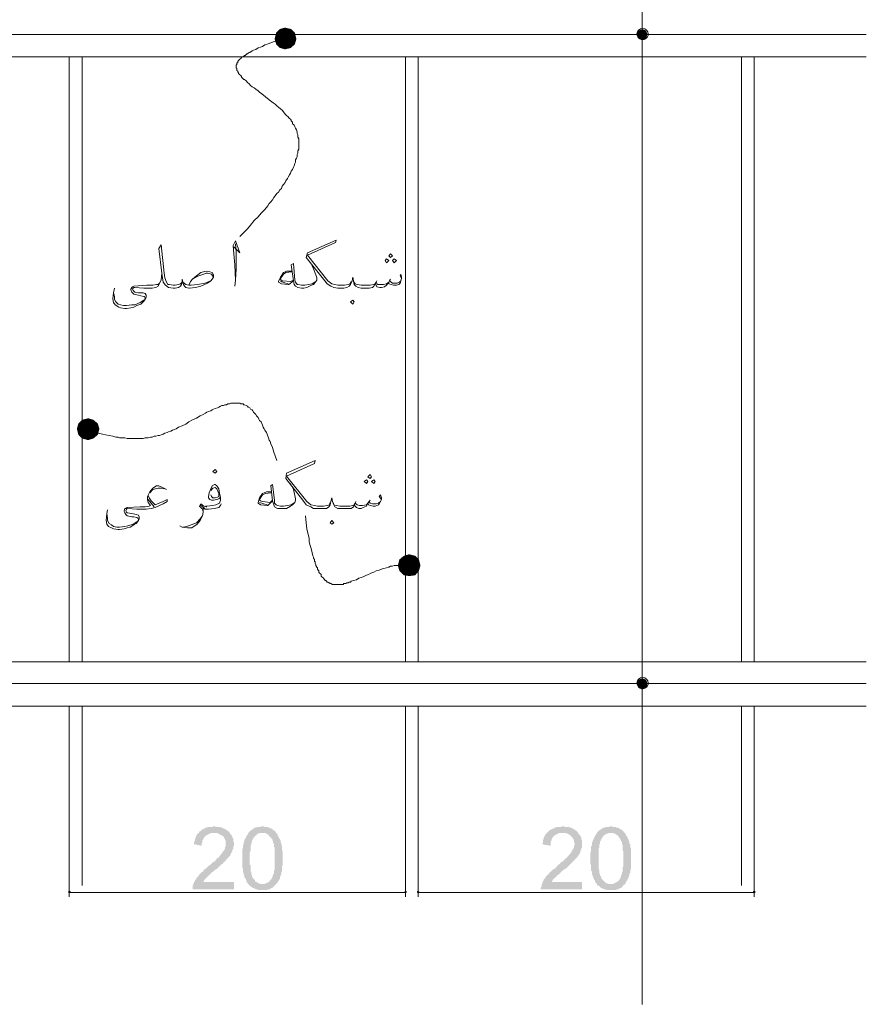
# Model space of a CAD drawing. Header units: metres. Extents: x 5.7 to 89.8, y 4 to 63.5.
# Tile 18 of 23: x 61.5 to 72.3, y 15.1 to 27.7. Entities that reach past the tile are written whole.
import ezdxf

# ---------------------------------------------------------------- set-up
doc = ezdxf.new("R2010")
doc.units = ezdxf.units.M
doc.header["$MEASUREMENT"] = 0
for name, color, linetype in [('PDF9_beam-A', 7, 'Continuous'), ('PDF9_beem', 7, 'Continuous'), ('PDF9_dim', 7, 'Continuous'), ('PDF9_textt', 7, 'Continuous')]:
    doc.layers.add(name, color=color, linetype=linetype)

msp = doc.modelspace()

# ---------------------------------------------------------------- hatches: boundary and pattern name
at = {"layer": 'PDF9_dim', "transparency": 33554559}
for points in [[(64.214, 16.697), (64.214, 16.601), (63.685, 16.601), (63.685, 16.611), (63.685, 16.62), (63.685, 16.64), (63.685, 16.649), (63.694, 16.659), (63.694, 16.668), (63.694, 16.668), (63.694, 16.678), (63.704, 16.688), (63.704, 16.697), (63.714, 16.707), (63.714, 16.717), (63.723, 16.726), (63.733, 16.736), (63.733, 16.745), (63.742, 16.755), (63.752, 16.765), (63.762, 16.774), (63.762, 16.774), (63.762, 16.784), (63.771, 16.794), (63.781, 16.794), (63.781, 16.803), (63.791, 16.813), (63.8, 16.822), (63.81, 16.822), (63.82, 16.832), (63.82, 16.842), (63.829, 16.851), (63.839, 16.861), (63.848, 16.861), (63.858, 16.871), (63.868, 16.88), (63.877, 16.89), (63.887, 16.9), (63.897, 16.909), (63.916, 16.919), (63.925, 16.928), (63.935, 16.938), (63.945, 16.948), (63.954, 16.957), (63.964, 16.957), (63.974, 16.967), (63.983, 16.977), (63.993, 16.986), (63.993, 16.996), (64.003, 17.005), (64.012, 17.005), (64.022, 17.015), (64.031, 17.025), (64.031, 17.034), (64.041, 17.034), (64.041, 17.044), (64.051, 17.054), (64.051, 17.054), (64.06, 17.063), (64.06, 17.063), (64.06, 17.063), (64.07, 17.083), (64.08, 17.092), (64.089, 17.102), (64.089, 17.111), (64.099, 17.121), (64.099, 17.131), (64.099, 17.14), (64.108, 17.15), (64.108, 17.16), (64.108, 17.169), (64.108, 17.179), (64.108, 17.188), (64.108, 17.198), (64.108, 17.208), (64.108, 17.217), (64.108, 17.227), (64.099, 17.237), (64.099, 17.246), (64.089, 17.256), (64.089, 17.266), (64.08, 17.275), (64.07, 17.285), (64.07, 17.285), (64.06, 17.294), (64.051, 17.294), (64.041, 17.304), (64.031, 17.304), (64.022, 17.314), (64.012, 17.314), (64.003, 17.323), (63.993, 17.323), (63.983, 17.323), (63.974, 17.323), (63.964, 17.323), (63.945, 17.323), (63.935, 17.323), (63.925, 17.323), (63.916, 17.323), (63.906, 17.314), (63.897, 17.314), (63.887, 17.304), (63.877, 17.304), (63.868, 17.294), (63.858, 17.294), (63.848, 17.285), (63.848, 17.285), (63.839, 17.275), (63.829, 17.266), (63.829, 17.256), (63.82, 17.246), (63.82, 17.237), (63.81, 17.227), (63.81, 17.217), (63.81, 17.208), (63.81, 17.198), (63.8, 17.188), (63.8, 17.179), (63.8, 17.16), (63.704, 17.179), (63.704, 17.188), (63.704, 17.198), (63.704, 17.208), (63.714, 17.227), (63.714, 17.237), (63.714, 17.246), (63.723, 17.256), (63.723, 17.266), (63.723, 17.275), (63.733, 17.285), (63.733, 17.294), (63.742, 17.304), (63.752, 17.314), (63.752, 17.323), (63.762, 17.323), (63.771, 17.333), (63.771, 17.343), (63.781, 17.343), (63.791, 17.352), (63.8, 17.362), (63.8, 17.362), (63.81, 17.371), (63.82, 17.371), (63.829, 17.381), (63.839, 17.381), (63.848, 17.391), (63.858, 17.391), (63.868, 17.391), (63.877, 17.4), (63.897, 17.4), (63.906, 17.4), (63.916, 17.4), (63.925, 17.4), (63.935, 17.4), (63.954, 17.41), (63.964, 17.41), (63.974, 17.41), (63.983, 17.4), (64.003, 17.4), (64.012, 17.4), (64.022, 17.4), (64.031, 17.4), (64.041, 17.4), (64.051, 17.391), (64.06, 17.391), (64.07, 17.391), (64.08, 17.381), (64.089, 17.381), (64.099, 17.371), (64.108, 17.371), (64.118, 17.362), (64.128, 17.352), (64.137, 17.352), (64.147, 17.343), (64.147, 17.343), (64.157, 17.333), (64.157, 17.323), (64.166, 17.314), (64.176, 17.304), (64.176, 17.304), (64.186, 17.294), (64.186, 17.285), (64.195, 17.275), (64.195, 17.266), (64.205, 17.256), (64.205, 17.246), (64.205, 17.227), (64.205, 17.217), (64.214, 17.208), (64.214, 17.198), (64.214, 17.188), (64.214, 17.179), (64.214, 17.169), (64.214, 17.16), (64.205, 17.15), (64.205, 17.14), (64.205, 17.131), (64.205, 17.121), (64.195, 17.111), (64.195, 17.102), (64.195, 17.092), (64.186, 17.083), (64.186, 17.073), (64.176, 17.063), (64.176, 17.054), (64.166, 17.044), (64.166, 17.034), (64.157, 17.025), (64.147, 17.015), (64.137, 17.005), (64.128, 16.996), (64.128, 16.996), (64.118, 16.986), (64.118, 16.977), (64.108, 16.977), (64.108, 16.967), (64.099, 16.957), (64.089, 16.957), (64.08, 16.948), (64.08, 16.938), (64.07, 16.928), (64.06, 16.928), (64.051, 16.919), (64.041, 16.909), (64.031, 16.9), (64.022, 16.89), (64.012, 16.88), (64.003, 16.871), (63.993, 16.861), (63.983, 16.861), (63.974, 16.851), (63.964, 16.842), (63.954, 16.832), (63.935, 16.822), (63.925, 16.813), (63.916, 16.803), (63.906, 16.794), (63.897, 16.784), (63.897, 16.784), (63.887, 16.774), (63.877, 16.765), (63.877, 16.765), (63.868, 16.755), (63.868, 16.755), (63.858, 16.745), (63.858, 16.745), (63.848, 16.736), (63.839, 16.726), (63.829, 16.717), (63.829, 16.707), (63.82, 16.697), (63.82, 16.697)], [(68.674, 16.697), (68.674, 16.601), (68.144, 16.601), (68.144, 16.611), (68.144, 16.62), (68.154, 16.64), (68.154, 16.649), (68.154, 16.659), (68.154, 16.668), (68.163, 16.668), (68.163, 16.678), (68.163, 16.688), (68.173, 16.697), (68.173, 16.707), (68.182, 16.717), (68.182, 16.726), (68.192, 16.736), (68.202, 16.745), (68.202, 16.755), (68.211, 16.765), (68.221, 16.774), (68.221, 16.774), (68.231, 16.784), (68.24, 16.794), (68.24, 16.794), (68.25, 16.803), (68.26, 16.813), (68.26, 16.822), (68.269, 16.822), (68.279, 16.832), (68.288, 16.842), (68.298, 16.851), (68.308, 16.861), (68.317, 16.861), (68.327, 16.871), (68.337, 16.88), (68.346, 16.89), (68.356, 16.9), (68.365, 16.909), (68.375, 16.919), (68.385, 16.928), (68.394, 16.938), (68.404, 16.948), (68.414, 16.957), (68.423, 16.957), (68.433, 16.967), (68.443, 16.977), (68.452, 16.986), (68.462, 16.996), (68.471, 17.005), (68.481, 17.005), (68.481, 17.015), (68.491, 17.025), (68.5, 17.034), (68.5, 17.034), (68.51, 17.044), (68.51, 17.054), (68.52, 17.054), (68.52, 17.063), (68.529, 17.063), (68.529, 17.063), (68.539, 17.083), (68.539, 17.092), (68.548, 17.102), (68.558, 17.111), (68.558, 17.121), (68.568, 17.131), (68.568, 17.14), (68.568, 17.15), (68.568, 17.16), (68.577, 17.169), (68.577, 17.179), (68.577, 17.188), (68.577, 17.198), (68.568, 17.208), (68.568, 17.217), (68.568, 17.227), (68.568, 17.237), (68.558, 17.246), (68.558, 17.256), (68.548, 17.266), (68.539, 17.275), (68.529, 17.285), (68.529, 17.285), (68.529, 17.294), (68.52, 17.294), (68.51, 17.304), (68.5, 17.304), (68.491, 17.314), (68.481, 17.314), (68.471, 17.323), (68.462, 17.323), (68.443, 17.323), (68.433, 17.323), (68.423, 17.323), (68.414, 17.323), (68.404, 17.323), (68.385, 17.323), (68.375, 17.323), (68.365, 17.314), (68.356, 17.314), (68.346, 17.304), (68.337, 17.304), (68.327, 17.294), (68.317, 17.294), (68.317, 17.285), (68.308, 17.285), (68.308, 17.275), (68.298, 17.266), (68.288, 17.256), (68.288, 17.246), (68.279, 17.237), (68.279, 17.227), (68.279, 17.217), (68.269, 17.208), (68.269, 17.198), (68.269, 17.188), (68.269, 17.179), (68.269, 17.16), (68.163, 17.179), (68.163, 17.188), (68.173, 17.198), (68.173, 17.208), (68.173, 17.227), (68.173, 17.237), (68.182, 17.246), (68.182, 17.256), (68.182, 17.266), (68.192, 17.275), (68.192, 17.285), (68.202, 17.294), (68.202, 17.304), (68.211, 17.314), (68.221, 17.323), (68.221, 17.323), (68.231, 17.333), (68.24, 17.343), (68.24, 17.343), (68.25, 17.352), (68.26, 17.362), (68.269, 17.362), (68.279, 17.371), (68.288, 17.371), (68.298, 17.381), (68.308, 17.381), (68.317, 17.391), (68.327, 17.391), (68.337, 17.391), (68.346, 17.4), (68.356, 17.4), (68.365, 17.4), (68.375, 17.4), (68.394, 17.4), (68.404, 17.4), (68.414, 17.41), (68.423, 17.41), (68.443, 17.41), (68.452, 17.4), (68.462, 17.4), (68.471, 17.4), (68.481, 17.4), (68.5, 17.4), (68.51, 17.4), (68.52, 17.391), (68.529, 17.391), (68.539, 17.391), (68.548, 17.381), (68.558, 17.381), (68.568, 17.371), (68.577, 17.371), (68.587, 17.362), (68.587, 17.352), (68.597, 17.352), (68.606, 17.343), (68.606, 17.343), (68.616, 17.333), (68.626, 17.323), (68.626, 17.314), (68.635, 17.304), (68.645, 17.304), (68.645, 17.294), (68.654, 17.285), (68.654, 17.275), (68.664, 17.266), (68.664, 17.256), (68.664, 17.246), (68.674, 17.227), (68.674, 17.217), (68.674, 17.208), (68.674, 17.198), (68.674, 17.188), (68.674, 17.179), (68.674, 17.169), (68.674, 17.16), (68.674, 17.15), (68.674, 17.14), (68.664, 17.131), (68.664, 17.121), (68.664, 17.111), (68.654, 17.102), (68.654, 17.092), (68.654, 17.083), (68.645, 17.073), (68.645, 17.063), (68.635, 17.054), (68.635, 17.044), (68.626, 17.034), (68.616, 17.025), (68.616, 17.015), (68.606, 17.005), (68.597, 16.996), (68.587, 16.996), (68.587, 16.986), (68.577, 16.977), (68.577, 16.977), (68.568, 16.967), (68.558, 16.957), (68.558, 16.957), (68.548, 16.948), (68.539, 16.938), (68.529, 16.928), (68.52, 16.928), (68.52, 16.919), (68.51, 16.909), (68.5, 16.9), (68.491, 16.89), (68.481, 16.88), (68.471, 16.871), (68.452, 16.861), (68.443, 16.861), (68.443, 16.851), (68.423, 16.842), (68.414, 16.832), (68.404, 16.822), (68.394, 16.813), (68.385, 16.803), (68.375, 16.794), (68.365, 16.784), (68.356, 16.784), (68.346, 16.774), (68.346, 16.765), (68.337, 16.765), (68.337, 16.755), (68.327, 16.755), (68.327, 16.745), (68.317, 16.745), (68.308, 16.736), (68.298, 16.726), (68.298, 16.717), (68.288, 16.707), (68.288, 16.697), (68.288, 16.697)]]:
    msp.add_hatch(color=256, dxfattribs=at).paths.add_polyline_path(points)
h = msp.add_hatch(color=256, dxfattribs=at)
h.paths.add_polyline_path([(64.32, 16.996), (64.32, 17.015), (64.32, 17.025), (64.32, 17.034), (64.32, 17.054), (64.32, 17.063), (64.32, 17.073), (64.32, 17.083), (64.32, 17.102), (64.32, 17.111), (64.32, 17.121), (64.33, 17.131), (64.33, 17.14), (64.33, 17.15), (64.33, 17.16), (64.33, 17.169), (64.34, 17.179), (64.34, 17.188), (64.34, 17.198), (64.34, 17.208), (64.349, 17.217), (64.349, 17.227), (64.349, 17.237), (64.359, 17.246), (64.359, 17.256), (64.369, 17.266), (64.369, 17.275), (64.378, 17.285), (64.378, 17.294), (64.388, 17.304), (64.397, 17.314), (64.397, 17.323), (64.407, 17.333), (64.417, 17.343), (64.426, 17.352), (64.426, 17.352), (64.436, 17.362), (64.446, 17.362), (64.455, 17.371), (64.455, 17.381), (64.465, 17.381), (64.474, 17.391), (64.484, 17.391), (64.494, 17.391), (64.513, 17.4), (64.523, 17.4), (64.532, 17.4), (64.542, 17.4), (64.552, 17.4), (64.561, 17.41), (64.58, 17.41), (64.58, 17.41), (64.59, 17.41), (64.6, 17.4), (64.609, 17.4), (64.629, 17.4), (64.638, 17.4), (64.648, 17.4), (64.657, 17.391), (64.667, 17.391), (64.677, 17.391), (64.686, 17.381), (64.696, 17.381), (64.706, 17.371), (64.706, 17.371), (64.715, 17.362), (64.725, 17.352), (64.735, 17.352), (64.744, 17.343), (64.754, 17.333), (64.754, 17.323), (64.763, 17.314), (64.773, 17.304), (64.773, 17.304), (64.773, 17.294), (64.783, 17.285), (64.783, 17.275), (64.792, 17.266), (64.792, 17.256), (64.802, 17.246), (64.802, 17.237), (64.812, 17.227), (64.812, 17.217), (64.812, 17.208), (64.821, 17.198), (64.821, 17.188), (64.821, 17.179), (64.821, 17.169), (64.831, 17.16), (64.831, 17.15), (64.831, 17.14), (64.831, 17.131), (64.831, 17.121), (64.831, 17.111), (64.831, 17.102), (64.84, 17.092), (64.84, 17.073), (64.84, 17.063), (64.84, 17.054), (64.84, 17.034), (64.84, 17.025), (64.84, 17.015), (64.84, 16.996), (64.84, 16.996), (64.84, 16.986), (64.84, 16.967), (64.84, 16.957), (64.84, 16.948), (64.84, 16.928), (64.84, 16.919), (64.84, 16.909), (64.831, 16.9), (64.831, 16.88), (64.831, 16.871), (64.831, 16.861), (64.831, 16.851), (64.831, 16.842), (64.831, 16.832), (64.821, 16.822), (64.821, 16.813), (64.821, 16.803), (64.821, 16.794), (64.812, 16.784), (64.812, 16.774), (64.812, 16.774), (64.802, 16.755), (64.802, 16.745), (64.802, 16.736), (64.792, 16.726), (64.792, 16.717), (64.783, 16.707), (64.773, 16.697), (64.773, 16.688), (64.763, 16.678), (64.754, 16.668), (64.754, 16.659), (64.744, 16.659), (64.735, 16.649), (64.725, 16.64), (64.725, 16.64), (64.715, 16.63), (64.706, 16.62), (64.696, 16.62), (64.686, 16.611), (64.677, 16.611), (64.667, 16.601), (64.657, 16.601), (64.648, 16.601), (64.638, 16.591), (64.629, 16.591), (64.619, 16.591), (64.609, 16.591), (64.59, 16.591), (64.58, 16.591), (64.58, 16.591), (64.571, 16.591), (64.552, 16.591), (64.542, 16.591), (64.532, 16.591), (64.523, 16.591), (64.513, 16.601), (64.503, 16.601), (64.494, 16.601), (64.484, 16.611), (64.474, 16.611), (64.465, 16.62), (64.455, 16.62), (64.446, 16.63), (64.436, 16.63), (64.426, 16.64), (64.417, 16.649), (64.417, 16.649), (64.407, 16.659), (64.397, 16.668), (64.397, 16.668), (64.388, 16.678), (64.388, 16.688), (64.378, 16.688), (64.378, 16.697), (64.378, 16.707), (64.369, 16.717), (64.369, 16.726), (64.359, 16.736), (64.359, 16.736), (64.359, 16.745), (64.349, 16.755), (64.349, 16.765), (64.349, 16.774), (64.34, 16.784), (64.34, 16.794), (64.34, 16.803), (64.33, 16.822), (64.33, 16.832), (64.33, 16.842), (64.33, 16.851), (64.33, 16.861), (64.32, 16.88), (64.32, 16.89), (64.32, 16.9), (64.32, 16.909), (64.32, 16.928), (64.32, 16.938), (64.32, 16.957), (64.32, 16.967), (64.32, 16.977), (64.32, 16.996), (64.32, 16.996)], flags=0)
h.paths.add_polyline_path([(64.417, 16.996), (64.417, 16.977), (64.417, 16.967), (64.417, 16.948), (64.417, 16.938), (64.417, 16.919), (64.426, 16.909), (64.426, 16.9), (64.426, 16.88), (64.426, 16.871), (64.426, 16.861), (64.426, 16.851), (64.426, 16.832), (64.436, 16.822), (64.436, 16.813), (64.436, 16.803), (64.436, 16.794), (64.446, 16.784), (64.446, 16.774), (64.446, 16.774), (64.446, 16.765), (64.455, 16.755), (64.455, 16.745), (64.455, 16.745), (64.465, 16.736), (64.465, 16.736), (64.474, 16.726), (64.484, 16.717), (64.484, 16.707), (64.494, 16.697), (64.503, 16.697), (64.513, 16.688), (64.523, 16.678), (64.532, 16.678), (64.542, 16.678), (64.552, 16.668), (64.561, 16.668), (64.571, 16.668), (64.58, 16.668), (64.59, 16.668), (64.6, 16.668), (64.609, 16.668), (64.619, 16.678), (64.629, 16.678), (64.638, 16.688), (64.648, 16.688), (64.657, 16.697), (64.667, 16.697), (64.667, 16.707), (64.677, 16.717), (64.686, 16.726), (64.696, 16.736), (64.696, 16.736), (64.696, 16.745), (64.706, 16.755), (64.706, 16.755), (64.706, 16.765), (64.715, 16.774), (64.715, 16.784), (64.715, 16.794), (64.725, 16.803), (64.725, 16.813), (64.725, 16.822), (64.725, 16.832), (64.725, 16.842), (64.735, 16.851), (64.735, 16.861), (64.735, 16.88), (64.735, 16.89), (64.735, 16.9), (64.735, 16.919), (64.735, 16.928), (64.735, 16.948), (64.735, 16.957), (64.735, 16.977), (64.735, 16.986), (64.735, 16.996), (64.735, 17.015), (64.735, 17.025), (64.735, 17.044), (64.735, 17.054), (64.735, 17.073), (64.735, 17.083), (64.735, 17.102), (64.735, 17.111), (64.735, 17.121), (64.735, 17.14), (64.725, 17.15), (64.725, 17.16), (64.725, 17.169), (64.725, 17.179), (64.725, 17.188), (64.715, 17.198), (64.715, 17.208), (64.715, 17.217), (64.715, 17.227), (64.706, 17.227), (64.706, 17.237), (64.706, 17.246), (64.696, 17.246), (64.696, 17.256), (64.696, 17.256), (64.686, 17.266), (64.677, 17.275), (64.667, 17.285), (64.657, 17.294), (64.657, 17.304), (64.648, 17.304), (64.638, 17.314), (64.629, 17.314), (64.619, 17.323), (64.609, 17.323), (64.6, 17.323), (64.59, 17.323), (64.58, 17.323), (64.571, 17.323), (64.552, 17.323), (64.542, 17.323), (64.532, 17.314), (64.523, 17.314), (64.513, 17.314), (64.503, 17.304), (64.503, 17.294), (64.494, 17.294), (64.484, 17.285), (64.474, 17.275), (64.474, 17.266), (64.465, 17.266), (64.465, 17.256), (64.455, 17.246), (64.455, 17.237), (64.455, 17.237), (64.446, 17.227), (64.446, 17.217), (64.446, 17.208), (64.436, 17.198), (64.436, 17.188), (64.436, 17.179), (64.436, 17.169), (64.426, 17.16), (64.426, 17.15), (64.426, 17.14), (64.426, 17.121), (64.426, 17.111), (64.426, 17.102), (64.426, 17.092), (64.417, 17.073), (64.417, 17.063), (64.417, 17.044), (64.417, 17.034), (64.417, 17.015), (64.417, 17.005), (64.417, 16.996)], flags=0)
h = msp.add_hatch(color=256, dxfattribs=at)
h.paths.add_polyline_path([(68.78, 16.996), (68.78, 17.015), (68.78, 17.025), (68.78, 17.034), (68.78, 17.054), (68.78, 17.063), (68.78, 17.073), (68.789, 17.083), (68.789, 17.102), (68.789, 17.111), (68.789, 17.121), (68.789, 17.131), (68.789, 17.14), (68.789, 17.15), (68.799, 17.16), (68.799, 17.169), (68.799, 17.179), (68.799, 17.188), (68.799, 17.198), (68.809, 17.208), (68.809, 17.217), (68.809, 17.227), (68.818, 17.237), (68.818, 17.246), (68.828, 17.256), (68.828, 17.266), (68.837, 17.275), (68.837, 17.285), (68.847, 17.294), (68.847, 17.304), (68.857, 17.314), (68.866, 17.323), (68.866, 17.333), (68.876, 17.343), (68.886, 17.352), (68.895, 17.352), (68.895, 17.362), (68.905, 17.362), (68.914, 17.371), (68.924, 17.381), (68.934, 17.381), (68.943, 17.391), (68.953, 17.391), (68.963, 17.391), (68.972, 17.4), (68.982, 17.4), (68.991, 17.4), (69.001, 17.4), (69.02, 17.4), (69.03, 17.41), (69.04, 17.41), (69.04, 17.41), (69.059, 17.41), (69.069, 17.4), (69.078, 17.4), (69.088, 17.4), (69.097, 17.4), (69.107, 17.4), (69.117, 17.391), (69.126, 17.391), (69.136, 17.391), (69.146, 17.381), (69.155, 17.381), (69.165, 17.371), (69.174, 17.371), (69.184, 17.362), (69.194, 17.352), (69.203, 17.352), (69.203, 17.343), (69.213, 17.333), (69.223, 17.323), (69.232, 17.314), (69.232, 17.304), (69.232, 17.304), (69.242, 17.294), (69.242, 17.285), (69.252, 17.275), (69.252, 17.266), (69.261, 17.256), (69.261, 17.246), (69.271, 17.237), (69.271, 17.227), (69.28, 17.217), (69.28, 17.208), (69.28, 17.198), (69.28, 17.188), (69.29, 17.179), (69.29, 17.169), (69.29, 17.16), (69.29, 17.15), (69.29, 17.14), (69.3, 17.131), (69.3, 17.121), (69.3, 17.111), (69.3, 17.102), (69.3, 17.092), (69.3, 17.073), (69.3, 17.063), (69.3, 17.054), (69.3, 17.034), (69.3, 17.025), (69.3, 17.015), (69.3, 16.996), (69.3, 16.996), (69.3, 16.986), (69.3, 16.967), (69.3, 16.957), (69.3, 16.948), (69.3, 16.928), (69.3, 16.919), (69.3, 16.909), (69.3, 16.9), (69.3, 16.88), (69.3, 16.871), (69.3, 16.861), (69.29, 16.851), (69.29, 16.842), (69.29, 16.832), (69.29, 16.822), (69.29, 16.813), (69.28, 16.803), (69.28, 16.794), (69.28, 16.784), (69.28, 16.774), (69.271, 16.774), (69.271, 16.755), (69.261, 16.745), (69.261, 16.736), (69.252, 16.726), (69.252, 16.717), (69.242, 16.707), (69.242, 16.697), (69.232, 16.688), (69.232, 16.678), (69.223, 16.668), (69.213, 16.659), (69.203, 16.659), (69.203, 16.649), (69.194, 16.64), (69.184, 16.64), (69.184, 16.63), (69.174, 16.62), (69.165, 16.62), (69.155, 16.611), (69.146, 16.611), (69.136, 16.601), (69.126, 16.601), (69.117, 16.601), (69.107, 16.591), (69.088, 16.591), (69.078, 16.591), (69.069, 16.591), (69.059, 16.591), (69.049, 16.591), (69.04, 16.591), (69.03, 16.591), (69.02, 16.591), (69.011, 16.591), (68.991, 16.591), (68.982, 16.591), (68.972, 16.601), (68.963, 16.601), (68.953, 16.601), (68.943, 16.611), (68.934, 16.611), (68.924, 16.62), (68.914, 16.62), (68.905, 16.63), (68.905, 16.63), (68.895, 16.64), (68.886, 16.649), (68.876, 16.649), (68.866, 16.659), (68.866, 16.668), (68.857, 16.668), (68.857, 16.678), (68.847, 16.688), (68.847, 16.688), (68.837, 16.697), (68.837, 16.707), (68.837, 16.717), (68.828, 16.726), (68.828, 16.736), (68.818, 16.736), (68.818, 16.745), (68.818, 16.755), (68.809, 16.765), (68.809, 16.774), (68.809, 16.784), (68.799, 16.794), (68.799, 16.803), (68.799, 16.822), (68.799, 16.832), (68.789, 16.842), (68.789, 16.851), (68.789, 16.861), (68.789, 16.88), (68.789, 16.89), (68.789, 16.9), (68.789, 16.909), (68.78, 16.928), (68.78, 16.938), (68.78, 16.957), (68.78, 16.967), (68.78, 16.977), (68.78, 16.996), (68.78, 16.996)], flags=0)
h.paths.add_polyline_path([(68.886, 16.996), (68.886, 16.977), (68.886, 16.967), (68.886, 16.948), (68.886, 16.938), (68.886, 16.919), (68.886, 16.909), (68.886, 16.9), (68.886, 16.88), (68.886, 16.871), (68.886, 16.861), (68.895, 16.851), (68.895, 16.832), (68.895, 16.822), (68.895, 16.813), (68.895, 16.803), (68.905, 16.794), (68.905, 16.784), (68.905, 16.774), (68.914, 16.774), (68.914, 16.765), (68.914, 16.755), (68.924, 16.745), (68.924, 16.745), (68.924, 16.736), (68.924, 16.736), (68.934, 16.726), (68.943, 16.717), (68.953, 16.707), (68.963, 16.697), (68.972, 16.697), (68.972, 16.688), (68.982, 16.678), (68.991, 16.678), (69.001, 16.678), (69.011, 16.668), (69.02, 16.668), (69.03, 16.668), (69.04, 16.668), (69.049, 16.668), (69.059, 16.668), (69.069, 16.668), (69.078, 16.678), (69.088, 16.678), (69.097, 16.688), (69.107, 16.688), (69.117, 16.697), (69.126, 16.697), (69.136, 16.707), (69.146, 16.717), (69.155, 16.726), (69.155, 16.736), (69.155, 16.736), (69.165, 16.745), (69.165, 16.755), (69.174, 16.755), (69.174, 16.765), (69.174, 16.774), (69.174, 16.784), (69.184, 16.794), (69.184, 16.803), (69.184, 16.813), (69.184, 16.822), (69.194, 16.832), (69.194, 16.842), (69.194, 16.851), (69.194, 16.861), (69.194, 16.88), (69.194, 16.89), (69.203, 16.9), (69.203, 16.919), (69.203, 16.928), (69.203, 16.948), (69.203, 16.957), (69.203, 16.977), (69.203, 16.986), (69.203, 16.996), (69.203, 17.015), (69.203, 17.025), (69.203, 17.044), (69.203, 17.054), (69.203, 17.073), (69.203, 17.083), (69.194, 17.102), (69.194, 17.111), (69.194, 17.121), (69.194, 17.14), (69.194, 17.15), (69.194, 17.16), (69.194, 17.169), (69.184, 17.179), (69.184, 17.188), (69.184, 17.198), (69.184, 17.208), (69.174, 17.217), (69.174, 17.227), (69.174, 17.227), (69.165, 17.237), (69.165, 17.246), (69.165, 17.246), (69.155, 17.256), (69.155, 17.256), (69.146, 17.266), (69.146, 17.275), (69.136, 17.285), (69.126, 17.294), (69.117, 17.304), (69.107, 17.304), (69.097, 17.314), (69.088, 17.314), (69.078, 17.323), (69.069, 17.323), (69.059, 17.323), (69.049, 17.323), (69.04, 17.323), (69.03, 17.323), (69.02, 17.323), (69.011, 17.323), (69.001, 17.314), (68.991, 17.314), (68.982, 17.314), (68.972, 17.304), (68.963, 17.294), (68.953, 17.294), (68.943, 17.285), (68.943, 17.275), (68.934, 17.266), (68.934, 17.266), (68.924, 17.256), (68.924, 17.246), (68.914, 17.237), (68.914, 17.237), (68.914, 17.227), (68.905, 17.217), (68.905, 17.208), (68.905, 17.198), (68.905, 17.188), (68.895, 17.179), (68.895, 17.169), (68.895, 17.16), (68.895, 17.15), (68.895, 17.14), (68.886, 17.121), (68.886, 17.111), (68.886, 17.102), (68.886, 17.092), (68.886, 17.073), (68.886, 17.063), (68.886, 17.044), (68.886, 17.034), (68.886, 17.015), (68.886, 17.005), (68.886, 16.996)], flags=0)

# ---------------------------------------------------------------- linework, layer by layer
at = {"layer": 'PDF9_beam-A', "lineweight": 18}
for points in [[(52.224, 27.561), (72.314, 27.561)], [(52.224, 27.272), (72.314, 27.272)], [(52.224, 19.519), (72.314, 19.519)], [(52.224, 19.24), (72.314, 19.24)], [(52.224, 18.951), (72.314, 18.951)]]:
    msp.add_lwpolyline(points, dxfattribs=at)
at = {"layer": 'PDF9_beem', "lineweight": 18}
for points in [[(62.105, 27.272), (62.105, 19.519)], [(62.269, 27.272), (62.269, 19.519)], [(66.41, 27.272), (66.41, 19.519)], [(66.574, 27.272), (66.574, 19.519)], [(70.715, 27.272), (70.715, 19.519)], [(70.879, 27.272), (70.879, 19.519)], [(62.105, 18.951), (62.105, 16.649)], [(62.269, 18.951), (62.269, 16.649)], [(66.41, 18.951), (66.41, 16.649)], [(66.574, 18.951), (66.574, 16.649)], [(70.715, 18.951), (70.715, 16.649)], [(70.879, 18.951), (70.879, 16.649)]]:
    msp.add_lwpolyline(points, dxfattribs=at)
at = {"layer": 'PDF9_dim', "lineweight": 20}
for points in [[(62.105, 16.977), (62.105, 16.505)], [(66.41, 16.977), (66.41, 16.505)], [(66.574, 16.977), (66.574, 16.505)], [(70.879, 16.977), (70.879, 16.505)], [(62.115, 16.562), (62.124, 16.562), (66.391, 16.562), (66.401, 16.562)], [(66.584, 16.562), (66.593, 16.562), (70.86, 16.562), (70.87, 16.562)]]:
    msp.add_lwpolyline(points, dxfattribs=at)
at = {"layer": 'PDF9_dim', "lineweight": 0}
for points in [[(62.096, 16.562), (62.105, 16.562), (62.115, 16.562), (62.115, 16.572), (62.105, 16.572)], [(62.105, 16.562), (62.096, 16.572)], [(66.401, 16.572), (66.41, 16.562), (66.401, 16.562)], [(66.41, 16.562), (66.42, 16.562), (66.42, 16.572), (66.41, 16.572)], [(66.574, 16.572), (66.564, 16.572), (66.564, 16.562), (66.574, 16.562), (66.584, 16.562)], [(66.584, 16.572), (66.574, 16.562)], [(70.879, 16.572), (70.87, 16.572), (70.87, 16.562), (70.879, 16.562), (70.889, 16.562)], [(70.889, 16.572), (70.879, 16.562)]]:
    msp.add_lwpolyline(points, dxfattribs=at)
at = {"layer": 'PDF9_textt', "lineweight": 20}
for points in [[(69.444, 40.169), (69.444, 15.127)], [(64.831, 27.503), (64.763, 27.484), (64.696, 27.455), (64.667, 27.446), (64.638, 27.436), (64.609, 27.426), (64.58, 27.407), (64.552, 27.398), (64.523, 27.388), (64.494, 27.369), (64.465, 27.359), (64.446, 27.349), (64.417, 27.33), (64.407, 27.33), (64.397, 27.321), (64.388, 27.311), (64.378, 27.311), (64.369, 27.301), (64.359, 27.292), (64.349, 27.292), (64.34, 27.282), (64.33, 27.272), (64.32, 27.272), (64.311, 27.263), (64.301, 27.253), (64.291, 27.243), (64.282, 27.234), (64.272, 27.224), (64.263, 27.215), (64.263, 27.205), (64.263, 27.195), (64.253, 27.195), (64.253, 27.186), (64.253, 27.176), (64.243, 27.166), (64.243, 27.157), (64.243, 27.147), (64.243, 27.138), (64.243, 27.128), (64.253, 27.128), (64.253, 27.118), (64.253, 27.109), (64.253, 27.099), (64.263, 27.089), (64.263, 27.08), (64.272, 27.07), (64.272, 27.06), (64.282, 27.051), (64.291, 27.041), (64.301, 27.032), (64.311, 27.022), (64.311, 27.012), (64.32, 27.003), (64.33, 26.993), (64.34, 26.983), (64.349, 26.983), (64.369, 26.964), (64.388, 26.945), (64.407, 26.926), (64.426, 26.906), (64.446, 26.887), (64.474, 26.877), (64.494, 26.858), (64.523, 26.839), (64.542, 26.82), (64.571, 26.8), (64.619, 26.762), (64.667, 26.723), (64.715, 26.685), (64.744, 26.666), (64.763, 26.646), (64.783, 26.627), (64.812, 26.608), (64.831, 26.589), (64.85, 26.569), (64.869, 26.54), (64.889, 26.521), (64.908, 26.502), (64.917, 26.492), (64.927, 26.483), (64.937, 26.473), (64.946, 26.463), (64.946, 26.454), (64.956, 26.444), (64.966, 26.434), (64.966, 26.415), (64.975, 26.406), (64.985, 26.396), (64.995, 26.377), (65.004, 26.357), (65.014, 26.338), (65.023, 26.309), (65.023, 26.29), (65.033, 26.271), (65.033, 26.242), (65.043, 26.223), (65.043, 26.203), (65.043, 26.174), (65.043, 26.155), (65.043, 26.136), (65.043, 26.107), (65.043, 26.088), (65.033, 26.068), (65.033, 26.04), (65.023, 26.02), (65.023, 25.991), (65.014, 25.972), (65.004, 25.953), (65.004, 25.924), (64.995, 25.905), (64.985, 25.876), (64.975, 25.857), (64.966, 25.828), (64.946, 25.808), (64.937, 25.78), (64.927, 25.76), (64.908, 25.731), (64.898, 25.712), (64.879, 25.683), (64.869, 25.664), (64.85, 25.635), (64.831, 25.616), (64.821, 25.587), (64.802, 25.568), (64.783, 25.539), (64.763, 25.519), (64.744, 25.491), (64.725, 25.471), (64.706, 25.442), (64.686, 25.414), (64.667, 25.394), (64.648, 25.365), (64.609, 25.317), (64.561, 25.269), (64.523, 25.221), (64.474, 25.173), (64.426, 25.115), (64.388, 25.067), (64.291, 24.97)], [(64.214, 24.836), (64.291, 24.759), (64.234, 24.913), (64.205, 24.855), (64.214, 24.749), (64.224, 24.605), (64.234, 24.412), (64.224, 24.335)], [(64.234, 24.412), (64.243, 24.556), (64.243, 24.768), (64.234, 24.874)], [(66.362, 24.431), (66.343, 24.47), (66.353, 24.489), (66.362, 24.45), (66.362, 24.431), (66.353, 24.402), (66.343, 24.373), (66.324, 24.354), (66.295, 24.344), (66.256, 24.344), (66.227, 24.354), (66.198, 24.364), (66.198, 24.383), (66.17, 24.344), (66.141, 24.325), (66.102, 24.316), (66.083, 24.316), (66.044, 24.325), (66.035, 24.344), (66.025, 24.364), (66.006, 24.335), (65.987, 24.316), (65.948, 24.306), (65.89, 24.306), (65.842, 24.306), (65.804, 24.316), (65.775, 24.335), (65.755, 24.354), (65.746, 24.402), (65.736, 24.45), (65.727, 24.402), (65.707, 24.354), (65.688, 24.335), (65.659, 24.316), (65.621, 24.306), (65.572, 24.306), (65.544, 24.306), (65.495, 24.316), (65.457, 24.335), (65.409, 24.364), (65.38, 24.402), (65.139, 24.701), (65.158, 24.759), (65.524, 24.922), (65.515, 24.893), (65.158, 24.73), (65.418, 24.402), (65.466, 24.364), (65.505, 24.354), (65.544, 24.344), (65.572, 24.344), (65.63, 24.344), (65.678, 24.354), (65.698, 24.364), (65.717, 24.393)], [(63.637, 24.344), (63.656, 24.393), (63.685, 24.422), (63.714, 24.45), (63.791, 24.508), (63.858, 24.527), (63.906, 24.518), (63.935, 24.508), (63.954, 24.479), (63.954, 24.45), (63.935, 24.422), (63.916, 24.402), (63.877, 24.373), (63.791, 24.335), (63.723, 24.316), (63.646, 24.306), (63.637, 24.306), (63.598, 24.316), (63.579, 24.335), (63.569, 24.354), (63.559, 24.383), (63.55, 24.422), (63.55, 24.383), (63.54, 24.354), (63.531, 24.335), (63.502, 24.316), (63.463, 24.306), (63.434, 24.306), (63.377, 24.316), (63.338, 24.344), (63.309, 24.383), (63.299, 24.441), (63.29, 24.499), (63.251, 24.816), (63.28, 24.865), (63.319, 24.499), (63.328, 24.441), (63.348, 24.383), (63.367, 24.354), (63.386, 24.354), (63.434, 24.344), (63.463, 24.344), (63.502, 24.354), (63.531, 24.364), (63.55, 24.383)], [(65.197, 24.633), (65.235, 24.556), (65.264, 24.479), (65.274, 24.441), (65.274, 24.412), (65.264, 24.393), (65.235, 24.354), (65.206, 24.344), (65.149, 24.316), (65.11, 24.306), (65.081, 24.306), (65.033, 24.316), (65.004, 24.335), (64.985, 24.354), (64.975, 24.402), (64.946, 24.605), (64.975, 24.624), (64.995, 24.412), (65.004, 24.383), (65.023, 24.354), (65.033, 24.354), (65.081, 24.344), (65.12, 24.344), (65.168, 24.354), (65.216, 24.364), (65.264, 24.393)], [(63.29, 24.499), (63.28, 24.412), (63.261, 24.373), (63.242, 24.335), (63.213, 24.316), (63.165, 24.306), (63.145, 24.306), (63.059, 24.306), (62.943, 24.316), (62.933, 24.316), (62.924, 24.306), (62.914, 24.296), (62.924, 24.277), (62.943, 24.258), (62.991, 24.248), (63.049, 24.248), (63.078, 24.239), (63.088, 24.219), (63.088, 24.19), (63.078, 24.161), (63.049, 24.133), (63.02, 24.104), (62.972, 24.084), (62.933, 24.065), (62.895, 24.056), (62.837, 24.046), (62.818, 24.046), (62.76, 24.056), (62.741, 24.065), (62.693, 24.094), (62.673, 24.123), (62.664, 24.171), (62.673, 24.248), (62.683, 24.306)], [(63.685, 24.422), (63.752, 24.46), (63.829, 24.489), (63.858, 24.499), (63.877, 24.499), (63.925, 24.489), (63.954, 24.45)], [(64.956, 24.527), (64.889, 24.527), (64.869, 24.518), (64.85, 24.508), (64.812, 24.45), (64.783, 24.393), (64.783, 24.383), (64.821, 24.364), (64.908, 24.354), (64.917, 24.354), (64.975, 24.402)], [(64.956, 24.518), (64.879, 24.508), (64.85, 24.489), (64.812, 24.431), (64.812, 24.422), (64.821, 24.402), (64.84, 24.402), (64.937, 24.393), (64.975, 24.412)], [(63.261, 24.373), (63.242, 24.354), (63.222, 24.354), (63.174, 24.344), (63.145, 24.344), (63.097, 24.344), (62.933, 24.335), (62.914, 24.325), (62.905, 24.316), (62.895, 24.296), (62.895, 24.287), (62.905, 24.258), (62.914, 24.248), (62.933, 24.229), (62.991, 24.219), (63.02, 24.21), (63.059, 24.2), (63.068, 24.2), (63.078, 24.181), (63.068, 24.152), (63.059, 24.152), (63.011, 24.123), (62.943, 24.094), (62.905, 24.094), (62.837, 24.084), (62.799, 24.084), (62.76, 24.094), (62.731, 24.104), (62.702, 24.133), (62.683, 24.161), (62.683, 24.2), (62.673, 24.248)], [(63.559, 24.383), (63.598, 24.354), (63.637, 24.344), (63.665, 24.344), (63.752, 24.354), (63.839, 24.373), (63.916, 24.402)], [(64.908, 24.364), (64.812, 24.393)], [(65.746, 24.393), (65.765, 24.364), (65.794, 24.354), (65.842, 24.344), (65.89, 24.344), (65.958, 24.344), (65.996, 24.354), (66.025, 24.364), (66.035, 24.383), (66.054, 24.354), (66.093, 24.354), (66.131, 24.354), (66.17, 24.364), (66.198, 24.383), (66.208, 24.402), (66.227, 24.383), (66.247, 24.373), (66.304, 24.373), (66.333, 24.383), (66.353, 24.402)], [(66.044, 24.402), (66.035, 24.383)], [(66.218, 24.422), (66.208, 24.402)], [(64.763, 22.1), (64.725, 22.206), (64.706, 22.264), (64.686, 22.312), (64.677, 22.341), (64.667, 22.36), (64.657, 22.389), (64.648, 22.409), (64.638, 22.437), (64.629, 22.457), (64.609, 22.486), (64.6, 22.505), (64.59, 22.524), (64.58, 22.553), (64.571, 22.572), (64.561, 22.592), (64.542, 22.611), (64.532, 22.63), (64.523, 22.649), (64.503, 22.669), (64.494, 22.688), (64.484, 22.698), (64.465, 22.717), (64.455, 22.736), (64.446, 22.746), (64.426, 22.755), (64.417, 22.775), (64.397, 22.784), (64.388, 22.794), (64.369, 22.803), (64.349, 22.813), (64.34, 22.813), (64.33, 22.823), (64.32, 22.823), (64.301, 22.823), (64.291, 22.832), (64.272, 22.832), (64.253, 22.832), (64.234, 22.832), (64.214, 22.832), (64.195, 22.832), (64.176, 22.832), (64.157, 22.823), (64.137, 22.823), (64.118, 22.813), (64.099, 22.813), (64.08, 22.803), (64.06, 22.803), (64.041, 22.794), (64.022, 22.784), (64.003, 22.775), (63.974, 22.765), (63.954, 22.755), (63.935, 22.746), (63.916, 22.736), (63.887, 22.726), (63.868, 22.717), (63.848, 22.707), (63.82, 22.688), (63.781, 22.669), (63.733, 22.64), (63.685, 22.62), (63.637, 22.592), (63.598, 22.563), (63.55, 22.543), (63.502, 22.524), (63.473, 22.505), (63.454, 22.495), (63.425, 22.486), (63.405, 22.476), (63.377, 22.466), (63.357, 22.457), (63.328, 22.447), (63.309, 22.437), (63.28, 22.428), (63.261, 22.418), (63.242, 22.418), (63.213, 22.409), (63.194, 22.409), (63.165, 22.399), (63.145, 22.399), (63.116, 22.389), (63.097, 22.389), (63.078, 22.389), (63.049, 22.38), (63.03, 22.38), (63.001, 22.38), (62.982, 22.38), (62.962, 22.38), (62.933, 22.38), (62.914, 22.38), (62.885, 22.38), (62.866, 22.38), (62.847, 22.38), (62.818, 22.389), (62.799, 22.389), (62.77, 22.389), (62.75, 22.389), (62.731, 22.399), (62.702, 22.399), (62.664, 22.409), (62.616, 22.418), (62.567, 22.428), (62.529, 22.437), (62.481, 22.447), (62.433, 22.466), (62.384, 22.476), (62.298, 22.505)], [(66.102, 21.6), (66.073, 21.638), (66.093, 21.657), (66.102, 21.619), (66.102, 21.6), (66.093, 21.571), (66.073, 21.542), (66.064, 21.532), (66.025, 21.513), (65.996, 21.513), (65.958, 21.523), (65.938, 21.532), (65.929, 21.551), (65.91, 21.513), (65.871, 21.494), (65.842, 21.484), (65.813, 21.484), (65.784, 21.494), (65.765, 21.513), (65.755, 21.532), (65.746, 21.503), (65.717, 21.484), (65.678, 21.484), (65.63, 21.484), (65.582, 21.484), (65.544, 21.484), (65.505, 21.503), (65.495, 21.532), (65.476, 21.571), (65.466, 21.619), (65.457, 21.571), (65.447, 21.532), (65.428, 21.503), (65.399, 21.484), (65.351, 21.484), (65.303, 21.484), (65.283, 21.484), (65.235, 21.484), (65.197, 21.503), (65.139, 21.532), (65.11, 21.571), (64.879, 21.869), (64.889, 21.937), (65.255, 22.1), (65.245, 22.062), (64.889, 21.898), (65.149, 21.571), (65.197, 21.532), (65.245, 21.523), (65.283, 21.513), (65.303, 21.513), (65.361, 21.513), (65.409, 21.523), (65.438, 21.532), (65.447, 21.561)], [(63.348, 21.725), (63.299, 21.754), (63.251, 21.773), (63.222, 21.773), (63.174, 21.744), (63.136, 21.696), (63.107, 21.638), (63.107, 21.6), (63.116, 21.561), (63.145, 21.523), (63.126, 21.513), (63.078, 21.503), (63.049, 21.503), (63.011, 21.503), (62.847, 21.494), (62.828, 21.484), (62.818, 21.484), (62.808, 21.455), (62.808, 21.445), (62.818, 21.426), (62.828, 21.407), (62.847, 21.388), (62.905, 21.378), (62.933, 21.378), (62.972, 21.368), (62.982, 21.359), (62.991, 21.34), (62.982, 21.32), (62.972, 21.311), (62.924, 21.282), (62.856, 21.262), (62.818, 21.253), (62.75, 21.243), (62.712, 21.243), (62.673, 21.253), (62.645, 21.272), (62.616, 21.291), (62.596, 21.33), (62.596, 21.359), (62.587, 21.417)], [(63.136, 21.686), (63.174, 21.725), (63.242, 21.744), (63.28, 21.744), (63.328, 21.734)], [(64.041, 21.628), (64.022, 21.609), (63.993, 21.6), (63.954, 21.59), (63.925, 21.59), (63.906, 21.6), (63.887, 21.619), (63.887, 21.638), (63.897, 21.686), (63.916, 21.734), (63.935, 21.773), (63.964, 21.792), (63.974, 21.792), (63.993, 21.773), (64.022, 21.734), (64.031, 21.677), (64.041, 21.628), (64.041, 21.59), (64.031, 21.551), (63.983, 21.532), (63.945, 21.523), (63.868, 21.513), (63.848, 21.513)], [(63.916, 21.715), (63.945, 21.744), (63.974, 21.754), (63.993, 21.734), (64.022, 21.677), (64.022, 21.648), (64.022, 21.638), (64.003, 21.628), (63.974, 21.619), (63.945, 21.619), (63.925, 21.638), (63.916, 21.657)], [(64.937, 21.802), (64.975, 21.725), (64.995, 21.648), (65.004, 21.609), (65.004, 21.59), (64.995, 21.561), (64.966, 21.532), (64.937, 21.513), (64.889, 21.484), (64.84, 21.484), (64.821, 21.484), (64.812, 21.484), (64.773, 21.484), (64.735, 21.503), (64.725, 21.532), (64.706, 21.58), (64.686, 21.773), (64.706, 21.792), (64.735, 21.59), (64.735, 21.551), (64.754, 21.532), (64.773, 21.523), (64.812, 21.513), (64.821, 21.513), (64.85, 21.513), (64.898, 21.523), (64.946, 21.532), (64.995, 21.561)], [(63.116, 21.648), (63.126, 21.619), (63.155, 21.58), (63.203, 21.532), (63.309, 21.571), (63.357, 21.6), (63.357, 21.571), (63.309, 21.542), (63.203, 21.494), (63.155, 21.484), (63.088, 21.474), (63.049, 21.474), (62.972, 21.474), (62.847, 21.484), (62.837, 21.474), (62.828, 21.455), (62.837, 21.436), (62.847, 21.426), (62.905, 21.417), (62.962, 21.407), (62.991, 21.397), (63.001, 21.378), (63.001, 21.349), (62.991, 21.33), (62.962, 21.291), (62.933, 21.272), (62.885, 21.243), (62.847, 21.234), (62.808, 21.224), (62.75, 21.214), (62.731, 21.214), (62.673, 21.224), (62.645, 21.234), (62.606, 21.253), (62.587, 21.282), (62.577, 21.33), (62.587, 21.417), (62.596, 21.465)], [(63.194, 21.503), (63.155, 21.551), (63.116, 21.6)], [(64.686, 21.696), (64.629, 21.696), (64.6, 21.686), (64.58, 21.677), (64.542, 21.619), (64.523, 21.561), (64.523, 21.551), (64.552, 21.532), (64.638, 21.523), (64.648, 21.523), (64.706, 21.58)], [(64.686, 21.686), (64.619, 21.677), (64.58, 21.657), (64.542, 21.6), (64.542, 21.59), (64.552, 21.58), (64.58, 21.571), (64.677, 21.561), (64.706, 21.59)], [(65.958, 21.59), (65.948, 21.571)], [(64.051, 21.542), (64.041, 21.523), (64.022, 21.494), (63.964, 21.484), (63.887, 21.474), (63.868, 21.474), (63.839, 21.474), (63.82, 21.484), (63.82, 21.436), (63.81, 21.388), (63.781, 21.33), (63.742, 21.282), (63.675, 21.234), (63.617, 21.234), (63.55, 21.243), (63.521, 21.262)], [(63.82, 21.445), (63.81, 21.474), (63.791, 21.494), (63.771, 21.513), (63.791, 21.542), (63.829, 21.513), (63.858, 21.503), (63.868, 21.503)], [(63.839, 21.484), (63.81, 21.503), (63.781, 21.532)], [(64.638, 21.532), (64.542, 21.561)], [(65.486, 21.561), (65.495, 21.532), (65.524, 21.523), (65.572, 21.513), (65.63, 21.513), (65.698, 21.513), (65.736, 21.523), (65.755, 21.532), (65.765, 21.551), (65.794, 21.532), (65.823, 21.523), (65.861, 21.523), (65.91, 21.532), (65.929, 21.551), (65.948, 21.571), (65.958, 21.551), (65.987, 21.542), (66.035, 21.542), (66.064, 21.551), (66.093, 21.571)], [(65.775, 21.571), (65.765, 21.551)], [(63.559, 21.243), (63.608, 21.253), (63.665, 21.272), (63.733, 21.301), (63.781, 21.349), (63.81, 21.388)], [(65.129, 21.388), (65.139, 21.301), (65.149, 21.224), (65.158, 21.185), (65.168, 21.137), (65.178, 21.099), (65.178, 21.06), (65.187, 21.022), (65.197, 20.983), (65.206, 20.954), (65.216, 20.916), (65.226, 20.877), (65.235, 20.858), (65.235, 20.848), (65.245, 20.829), (65.245, 20.81), (65.255, 20.8), (65.255, 20.781), (65.264, 20.762), (65.264, 20.752), (65.274, 20.733), (65.283, 20.723), (65.283, 20.704), (65.293, 20.694), (65.303, 20.685), (65.303, 20.665), (65.312, 20.656), (65.322, 20.646), (65.332, 20.636), (65.332, 20.617), (65.341, 20.608), (65.351, 20.598), (65.361, 20.588), (65.37, 20.579), (65.38, 20.569), (65.38, 20.559), (65.389, 20.559), (65.399, 20.55), (65.409, 20.54), (65.418, 20.54), (65.428, 20.531), (65.438, 20.531), (65.447, 20.521), (65.457, 20.521), (65.476, 20.511), (65.486, 20.511), (65.495, 20.511), (65.505, 20.511), (65.515, 20.511), (65.534, 20.511), (65.544, 20.511), (65.553, 20.511), (65.563, 20.511), (65.582, 20.511), (65.592, 20.511), (65.611, 20.511), (65.621, 20.521), (65.63, 20.521), (65.649, 20.521), (65.659, 20.531), (65.678, 20.531), (65.688, 20.54), (65.707, 20.54), (65.717, 20.55), (65.746, 20.559), (65.784, 20.569), (65.813, 20.588), (65.842, 20.598), (65.871, 20.608), (65.91, 20.627), (65.938, 20.636), (65.967, 20.656), (66.006, 20.665), (66.035, 20.685), (66.073, 20.694), (66.102, 20.704), (66.131, 20.714), (66.17, 20.723), (66.189, 20.733), (66.198, 20.733), (66.218, 20.742), (66.237, 20.742), (66.247, 20.742), (66.266, 20.752), (66.285, 20.752), (66.295, 20.752), (66.314, 20.752), (66.333, 20.752), (66.343, 20.752), (66.362, 20.752), (66.391, 20.752), (66.43, 20.752), (66.458, 20.752), (66.516, 20.752)]]:
    msp.add_lwpolyline(points, dxfattribs=at)
for points in [[(69.521, 27.566, 0.999952), (69.377, 27.566, 1.000001)], [(69.521, 19.245, 0.999952), (69.377, 19.245, 1.000001)]]:
    msp.add_lwpolyline(points, format="xyb", close=True, dxfattribs=at)
for points in [[(66.218, 24.701), (66.247, 24.72), (66.218, 24.749), (66.198, 24.72)], [(66.17, 24.633), (66.198, 24.662), (66.17, 24.682), (66.15, 24.662)], [(66.266, 24.633), (66.295, 24.662), (66.266, 24.682), (66.247, 24.662)], [(65.736, 24.104), (65.755, 24.133), (65.736, 24.152), (65.707, 24.133)], [(63.974, 21.937), (63.993, 21.956), (63.974, 21.985), (63.945, 21.956)], [(65.91, 21.802), (65.929, 21.831), (65.91, 21.85), (65.881, 21.831)], [(65.958, 21.869), (65.977, 21.889), (65.958, 21.917), (65.929, 21.889)], [(66.006, 21.802), (66.025, 21.831), (66.006, 21.85), (65.977, 21.831)], [(65.466, 21.282), (65.495, 21.301), (65.466, 21.33), (65.447, 21.301)]]:
    msp.add_lwpolyline(points, close=True, dxfattribs=at)
at = {"layer": 'PDF9_textt', "transparency": 33554559}
for points in [[(64.869, 27.648), (64.802, 27.629), (64.869, 27.503)], [(64.869, 27.503), (64.946, 27.629), (64.869, 27.648)], [(64.869, 27.503), (64.754, 27.581), (64.735, 27.503)], [(64.802, 27.629), (64.869, 27.503), (64.754, 27.581)], [(64.995, 27.581), (64.869, 27.503), (64.946, 27.629)], [(65.014, 27.503), (64.995, 27.581), (64.869, 27.503)], [(69.367, 27.561), (69.512, 27.561), (69.396, 27.609)], [(69.367, 27.561), (69.396, 27.513), (69.492, 27.513)], [(69.367, 27.561), (69.512, 27.561), (69.492, 27.513)], [(69.444, 27.629), (69.396, 27.609), (69.492, 27.609)], [(69.512, 27.561), (69.396, 27.609), (69.492, 27.609)], [(64.735, 27.503), (64.754, 27.436), (64.869, 27.503)], [(64.754, 27.436), (64.869, 27.503), (64.802, 27.388)], [(64.869, 27.503), (64.802, 27.388), (64.869, 27.369)], [(64.869, 27.369), (64.946, 27.388), (64.869, 27.503)], [(64.946, 27.388), (64.869, 27.503), (64.995, 27.436)], [(64.869, 27.503), (64.995, 27.436), (65.014, 27.503)], [(69.396, 27.513), (69.492, 27.513), (69.444, 27.484)], [(62.269, 22.62), (62.346, 22.505), (62.221, 22.572)], [(62.346, 22.64), (62.269, 22.62), (62.346, 22.505)], [(62.346, 22.505), (62.413, 22.62), (62.346, 22.64)], [(62.471, 22.572), (62.346, 22.505), (62.413, 22.62)], [(62.346, 22.505), (62.221, 22.572), (62.202, 22.505)], [(62.202, 22.505), (62.221, 22.428), (62.346, 22.505)], [(62.221, 22.428), (62.346, 22.505), (62.269, 22.38)], [(62.346, 22.505), (62.269, 22.38), (62.346, 22.36)], [(62.49, 22.505), (62.471, 22.572), (62.346, 22.505)], [(62.346, 22.36), (62.413, 22.38), (62.346, 22.505)], [(62.413, 22.38), (62.346, 22.505), (62.471, 22.428)], [(62.346, 22.505), (62.471, 22.428), (62.49, 22.505)], [(66.458, 20.752), (66.333, 20.829), (66.314, 20.752)], [(66.391, 20.877), (66.458, 20.752), (66.333, 20.829)], [(66.458, 20.896), (66.391, 20.877), (66.458, 20.752)], [(66.458, 20.752), (66.536, 20.877), (66.458, 20.896)], [(66.584, 20.829), (66.458, 20.752), (66.536, 20.877)], [(66.603, 20.752), (66.584, 20.829), (66.458, 20.752)], [(66.314, 20.752), (66.333, 20.685), (66.458, 20.752)], [(66.333, 20.685), (66.458, 20.752), (66.391, 20.627)], [(66.458, 20.752), (66.391, 20.627), (66.458, 20.617)], [(66.458, 20.617), (66.536, 20.627), (66.458, 20.752)], [(66.536, 20.627), (66.458, 20.752), (66.584, 20.685)], [(66.458, 20.752), (66.584, 20.685), (66.603, 20.752)], [(69.367, 19.24), (69.512, 19.24), (69.396, 19.288)], [(69.367, 19.24), (69.396, 19.182), (69.492, 19.182)], [(69.367, 19.24), (69.512, 19.24), (69.492, 19.182)], [(69.444, 19.307), (69.396, 19.288), (69.492, 19.288)], [(69.512, 19.24), (69.396, 19.288), (69.492, 19.288)], [(69.396, 19.182), (69.492, 19.182), (69.444, 19.163)]]:
    msp.add_solid(points, dxfattribs=at)

doc.saveas('drawing.dxf')
